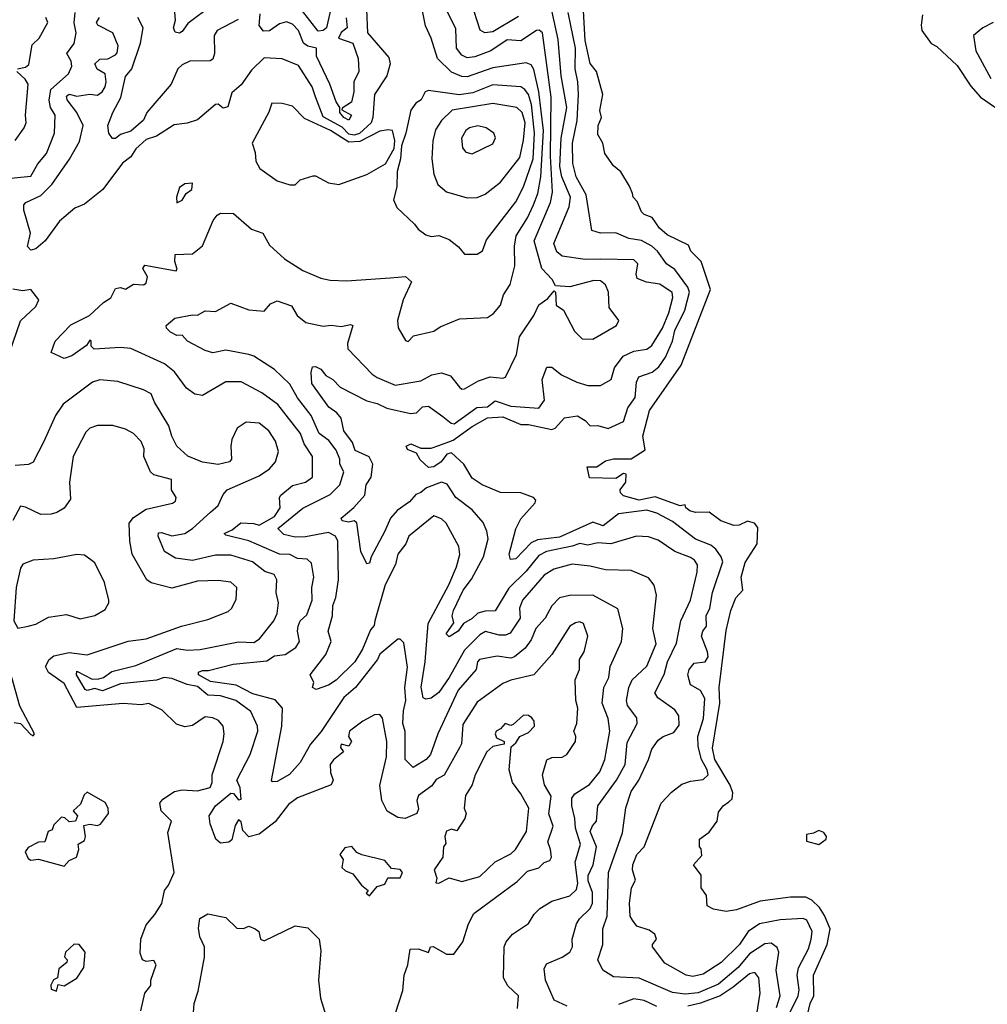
# Model space of a CAD drawing. Extents: x 1995148 to 2088947, y 769131 to 906009.
# Tile 5 of 256: x 2002192 to 2005962, y 773642 to 777477. Entities that reach past the tile are written whole.
import ezdxf

# ---------------------------------------------------------------- set-up
doc = ezdxf.new("R2010")
doc.units = 0

msp = doc.modelspace()

# ---------------------------------------------------------------- linework, layer by layer
at = {"layer": '0CON05XD'}
for points in [[(2003418.2, 777585), (2003388.1, 777445), (2003375, 777434), (2003355, 777432.2), (2003290.6, 777515)], [(2002330, 776225), (2002391.7, 776288.3), (2002464, 776325), (2002518.8, 776375), (2002547.1, 776392.9), (2002565, 776430), (2002585, 776433.8), (2002605, 776426.7), (2002635, 776446), (2002675, 776443.8), (2002685, 776450), (2002690, 776475), (2002672.3, 776507.7), (2002679.4, 776520.6), (2002801.2, 776498.8), (2002806, 776505), (2002796.7, 776535), (2002797.5, 776562.5), (2002865.6, 776564.4), (2002904.2, 776595.8), (2002946.2, 776695), (2002961.2, 776715), (2002975, 776722.5), (2003025, 776721.2), (2003095, 776661.2), (2003138.8, 776645), (2003165, 776598), (2003223.8, 776545), (2003295, 776499.4), (2003365, 776469.4), (2003401.5, 776461.5), (2003465, 776459.7), (2003635, 776471.4), (2003695, 776476), (2003718.8, 776455), (2003685.7, 776385), (2003664, 776305), (2003666.7, 776276.7), (2003695, 776227.5), (2003705, 776222.5), (2003726.7, 776245), (2003805, 776263.8), (2003829.7, 776280.3), (2003905, 776312), (2004015, 776316.2), (2004037.8, 776332.2), (2004065.5, 776364.5), (2004077.5, 776405), (2004102.9, 776445), (2004121.8, 776518.2), (2004119.3, 776595), (2004126.7, 776635), (2004171.1, 776705), (2004194.1, 776755), (2004210.9, 776799.2), (2004222.3, 776865), (2004232.3, 777045), (2004214.1, 777195), (2004195, 777281.9), (2004185, 777301.1), (2004165, 777308.8), (2004035, 777289.2), (2003935, 777253.8), (2003914.7, 777254.7), (2003875, 777271.8), (2003820, 777325), (2003795.6, 777405), (2003772.8, 777452.8), (2003756.9, 777536.9)], [(2004135, 777489.3), (2004035, 777429.3), (2004004.8, 777424.8), (2003986.2, 777436.2), (2003950.5, 777545)], [(2002145, 776857.5), (2002235, 776866.9), (2002262.5, 776915), (2002296.5, 776955), (2002328.1, 777035), (2002330.6, 777105), (2002312.5, 777135), (2002307, 777163), (2002314, 777204), (2002382, 777265), (2002395.8, 777295), (2002392.9, 777315), (2002375.6, 777345), (2002405, 777383.3), (2002411.8, 777425), (2002404.5, 777464.5), (2002407.8, 777505)], [(2003543.9, 777516.1), (2003546.9, 777425), (2003629.8, 777329.8), (2003635.6, 777305), (2003622.4, 777257.6), (2003574.5, 777185.5), (2003568.5, 777095), (2003561.5, 777075), (2003516.5, 777033.5), (2003495, 777027.1), (2003475, 777031.1), (2003447.9, 777057.9), (2003375, 777098.8), (2003344.4, 777175.6), (2003331.8, 777215), (2003277.8, 777297.8), (2003215, 777324.4), (2003145, 777328), (2003095, 777279.4), (2003055, 777223.1), (2003018.9, 777191.1), (2003002.9, 777137.1), (2002985, 777132), (2002965, 777147.5), (2002955, 777146.2), (2002885, 777087.1), (2002845, 777073.3), (2002793.4, 777066.6), (2002725, 777022.5), (2002685, 777009.3), (2002645, 776972.9), (2002625, 776942.9), (2002592.8, 776917.2), (2002515.5, 776815), (2002445, 776758.5), (2002407.4, 776742.6), (2002347.6, 776692.4), (2002291.4, 776615), (2002255, 776584), (2002235, 776578.8), (2002222.5, 776592.5), (2002234.4, 776645), (2002208.5, 776735), (2002208.6, 776755), (2002215.5, 776764.5), (2002275, 776791.5), (2002317.3, 776835), (2002386.2, 776933.8), (2002425, 777002), (2002439.1, 777065), (2002414.6, 777115), (2002377.1, 777165), (2002375, 777178.9), (2002385, 777186.9), (2002415, 777179.3), (2002465, 777186.4), (2002495, 777182.5), (2002513.1, 777195), (2002525.5, 777215), (2002529.6, 777235), (2002525.5, 777265), (2002494, 777284), (2002485.4, 777305), (2002505, 777322.7), (2002535, 777323.6), (2002565, 777340), (2002572.2, 777347.8), (2002575.6, 777375), (2002555, 777425.8), (2002496.2, 777455), (2002492, 777465), (2002503.1, 777485)], [(2003397.1, 775837.1), (2003359.1, 775865), (2003327.7, 775935), (2003274, 776004), (2003245, 776057.5), (2003185, 776114.4), (2003105, 776165.5), (2003085, 776172.2), (2002995, 776190), (2002945, 776179.2), (2002915, 776188), (2002846.2, 776225), (2002825, 776248), (2002805, 776247.1), (2002779.1, 776259.1), (2002763.8, 776275), (2002763.3, 776285), (2002796.1, 776313.9), (2002865, 776327.5), (2002885, 776326), (2002915, 776343.1), (2002955, 776339.7), (2003015, 776372), (2003085, 776347.1), (2003145, 776341.9), (2003169.7, 776370.3), (2003195, 776382), (2003251.5, 776361.5), (2003272.9, 776325), (2003307.5, 776297.5), (2003375, 776282.2), (2003405, 776286.2), (2003445, 776280.9), (2003480.7, 776289.3), (2003490, 776285), (2003469.2, 776215), (2003470, 776195), (2003565, 776095.8), (2003585, 776082.9), (2003655, 776053.5), (2003755, 776070.4), (2003797.2, 776092.8), (2003835, 776101.4), (2003870, 776090), (2003906.2, 776045), (2003915, 776038), (2003925, 776039.2), (2003980.2, 776069.8), (2004025, 776085.7), (2004075, 776080), (2004085, 776083.8), (2004127.3, 776172.7), (2004139.2, 776240.8), (2004195.8, 776325), (2004215, 776366.2), (2004249.5, 776390.5), (2004275, 776420), (2004280, 776415), (2004282.5, 776365), (2004311.2, 776345), (2004353.4, 776263.4), (2004384.1, 776234.1), (2004425, 776232), (2004516.7, 776285), (2004526.7, 776305), (2004489.2, 776355), (2004485.6, 776415), (2004474.2, 776444.2), (2004455, 776459.2), (2004429.1, 776460.9), (2004335, 776436.2), (2004280, 776440), (2004266.7, 776465), (2004226.9, 776506.9), (2004196.2, 776615), (2004260, 776765), (2004268.2, 776805), (2004259.5, 776945), (2004262.8, 777175), (2004228.8, 777425), (2004215.9, 777435.9), (2004205, 777434.6), (2004145, 777394.4), (2004091.5, 777398.5), (2004027.5, 777355), (2003965, 777331.8), (2003935, 777327.9), (2003915, 777338.5), (2003893.8, 777365), (2003891.1, 777441.1), (2003855.3, 777515.3)], [(2002944.3, 777535), (2002847.7, 777462.3), (2002825, 777430), (2002815, 777424), (2002798.3, 777428.3), (2002791.2, 777445), (2002798.8, 777475), (2002795, 777520)], [(2003464, 777484), (2003467.5, 777445), (2003445, 777427.1), (2003434.2, 777405), (2003490, 777385), (2003510.6, 777325), (2003512.9, 777275), (2003494.3, 777235), (2003494.3, 777195), (2003484.5, 777155), (2003448.3, 777131.7), (2003447.5, 777125), (2003485.3, 777105.3), (2003475, 777085.8), (2003454.5, 777095), (2003438.8, 777115), (2003440, 777135), (2003425, 777156), (2003400.8, 777225), (2003348.2, 777335), (2003348.8, 777365), (2003315, 777373.8), (2003298.2, 777385), (2003278.2, 777435), (2003255, 777458.8), (2003231.7, 777468.3), (2003205, 777460), (2003165, 777432.7), (2003141.4, 777431.4), (2003124.5, 777454.5), (2003129.1, 777499.1)], [(2005141, 773629), (2005155.4, 773675), (2005139.2, 773775), (2005150, 773845), (2005143.4, 773863.4), (2005119.7, 773879.7), (2005095, 773876.7), (2005035, 773838.7), (2004990.7, 773785), (2004915, 773719.4), (2004835, 773686.8), (2004785, 773680.9), (2004735, 773688.2), (2004605, 773743.6), (2004505, 773748.6), (2004464, 773775), (2004444.5, 773815), (2004463.8, 773875), (2004464.5, 773935), (2004481.1, 773985), (2004486.7, 774155), (2004541.1, 774308.9), (2004553.7, 774406.3), (2004575, 774470), (2004604.5, 774515), (2004642.5, 774595), (2004654.5, 774635.5), (2004679.1, 774670.9), (2004698.8, 774685), (2004740.3, 774699.7), (2004761.2, 774728.8), (2004760, 774765), (2004745, 774788), (2004678, 774835), (2004667.1, 774855), (2004703.6, 774926.4), (2004715.6, 774975.6), (2004751.3, 775048.7), (2004767.5, 775135), (2004805.6, 775215), (2004831.8, 775325), (2004832.7, 775352.7), (2004821.1, 775371.1), (2004805, 775382.1), (2004745, 775405.6), (2004679.8, 775449.8), (2004642.4, 775462.4), (2004595, 775464.4), (2004495, 775434.5), (2004445, 775439.4), (2004405, 775430.5), (2004375, 775436.9), (2004345, 775426.3), (2004245, 775405.3), (2004215, 775390), (2004165, 775328.5), (2004097.2, 775262.8), (2004045, 775174.2), (2004005, 775173.2), (2003977.1, 775165), (2003955, 775143.6), (2003921.2, 775125), (2003900, 775095), (2003865, 775073.3), (2003854.2, 775085), (2003882.9, 775127.1), (2003876.4, 775155), (2003881.6, 775175), (2003920, 775255), (2003953, 775297), (2003998.5, 775385), (2004017.1, 775455), (2004012.2, 775485), (2003997.9, 775517.9), (2003955, 775567.5), (2003891.9, 775615), (2003857.2, 775667.2), (2003835, 775675.6), (2003776.5, 775653.5), (2003755, 775634.4), (2003735, 775627.1), (2003711.1, 775598.9), (2003662.9, 775565), (2003636.7, 775535), (2003615.3, 775484.7), (2003562, 775385), (2003555, 775360), (2003545, 775356.7), (2003520.6, 775405), (2003505, 775516.2), (2003495, 775524), (2003475, 775519.1), (2003448, 775525), (2003444, 775535), (2003493.8, 775576.2), (2003536.9, 775625), (2003541.8, 775665), (2003561.8, 775695), (2003568, 775745), (2003553.7, 775773.7), (2003498.9, 775798.9), (2003489.1, 775829.1), (2003454.6, 775875), (2003444, 775925), (2003428, 775945), (2003397, 775967), (2003329.8, 776059.8), (2003327.4, 776102.6), (2003333.3, 776125), (2003345, 776126.2), (2003365, 776115.7), (2003385, 776090.8), (2003412, 776075), (2003441.2, 776045), (2003545, 775992.2), (2003585, 775981.5), (2003622.9, 775962.9), (2003715, 775943.1), (2003737.5, 775945), (2003761.9, 775968.1), (2003785, 775970.8), (2003840.4, 775930.4), (2003872.5, 775905), (2003885, 775902.1), (2003973.7, 775966.3), (2004015, 775968.9), (2004045, 775991.8), (2004105, 775971.1), (2004215, 775963.1), (2004236.7, 775995), (2004228, 776075), (2004246.4, 776123.6), (2004265, 776123.3), (2004303, 776093), (2004363.3, 776065), (2004405, 776051.9), (2004455, 776051.2), (2004496.7, 776075), (2004509.4, 776120.6), (2004543.4, 776166.6), (2004585, 776185.5), (2004635, 776193.1), (2004655, 776206.9), (2004696.9, 776275), (2004721.4, 776335), (2004736.1, 776395), (2004733.7, 776413.7), (2004685.9, 776445.9), (2004634.4, 776454.4), (2004598.3, 776468.3), (2004594.2, 776485), (2004600, 776525), (2004585, 776541.4), (2004456.5, 776543.5), (2004395, 776542.3), (2004305.5, 776555.5), (2004285, 776572), (2004272.5, 776605), (2004332.9, 776747.1), (2004338, 776785), (2004304.2, 776865), (2004296.2, 776905), (2004301.3, 777015), (2004323.3, 777135), (2004302.3, 777257.7), (2004289.9, 777399.9), (2004265, 777512)], [(2005161.5, 773545), (2005224.7, 773675), (2005228.3, 773698.3), (2005221.5, 773755), (2005226.1, 773783.9), (2005265, 773858), (2005276.2, 773895), (2005279.1, 773925), (2005258.8, 773968.8), (2005245, 773975.5), (2005155, 773970), (2005075, 773954.6), (2005030.5, 773925), (2004996.8, 773875), (2004925.5, 773805), (2004855, 773758.9), (2004815, 773750), (2004788.8, 773755), (2004705, 773802), (2004657.5, 773865), (2004657.5, 773875), (2004672.5, 773895), (2004666.2, 773915), (2004645, 773930), (2004595.9, 773945.9), (2004579.1, 773969.1), (2004570.8, 773985), (2004567.5, 774035), (2004575.8, 774095), (2004590.8, 774125), (2004580, 774165), (2004581.5, 774185), (2004596.9, 774225), (2004625.5, 774255), (2004691.2, 774425), (2004731.7, 774468.3), (2004771.4, 774498.6), (2004805, 774510.8), (2004855, 774516.9), (2004874.4, 774535), (2004870.8, 774555), (2004848.6, 774595), (2004835.7, 774645.7), (2004833.6, 774685), (2004855.8, 774755), (2004862, 774832), (2004845, 774863.5), (2004805.6, 774885.6), (2004795.8, 774925), (2004800.8, 774945), (2004819.7, 774970.3), (2004863.3, 774975), (2004874.4, 774995), (2004872.2, 775015), (2004847.9, 775075), (2004853.3, 775095), (2004868.2, 775115), (2004866.5, 775155), (2004881.5, 775185), (2004891.5, 775245), (2004930.9, 775365), (2004925.6, 775385), (2004904.6, 775414.6), (2004885, 775429.4), (2004825, 775452.9), (2004735, 775522), (2004675, 775554), (2004635.7, 775565.7), (2004525, 775552.2), (2004465, 775505.5), (2004425, 775520), (2004295, 775461.3), (2004209.2, 775450.8), (2004185, 775438.5), (2004125, 775376.2), (2004104, 775374), (2004099.2, 775395), (2004125, 775493.8), (2004145, 775532.5), (2004200, 775595), (2004203.3, 775605), (2004193.3, 775615), (2004145, 775634.3), (2004065, 775634.4), (2003993.8, 775665), (2003955, 775691.2), (2003922.5, 775745), (2003875, 775789.5), (2003855.8, 775784.2), (2003833.8, 775755), (2003805.4, 775735), (2003785, 775732.8), (2003752.2, 775762.2), (2003738.1, 775788.1), (2003702.5, 775802.5), (2003697.5, 775815), (2003715.8, 775824.2), (2003755, 775808), (2003795, 775807.5), (2003825, 775817.5), (2003881.2, 775838.8), (2003955, 775891.8), (2004015, 775926), (2004075, 775929.1), (2004145, 775900.3), (2004175, 775900.4), (2004265, 775880.4), (2004278.6, 775885), (2004315, 775925.8), (2004365, 775933.1), (2004395.4, 775915.4), (2004415, 775894.3), (2004445, 775895.7), (2004485, 775884.4), (2004545, 775912), (2004561.8, 775965), (2004589.7, 776005), (2004595.5, 776065), (2004604.5, 776085), (2004656, 776104), (2004682.5, 776125), (2004708.1, 776161.9), (2004735.9, 776225), (2004745, 776265.6), (2004783.2, 776345), (2004802.1, 776415), (2004794.6, 776435), (2004745, 776503.3), (2004711.4, 776525), (2004677.1, 776575), (2004655, 776594.1), (2004615, 776616.2), (2004564.7, 776624.7), (2004515, 776646.7), (2004455, 776645.7), (2004421.2, 776655), (2004398.7, 776795), (2004359.7, 776865), (2004346.9, 776916.9), (2004346.2, 776995), (2004363.6, 777083.6), (2004368.8, 777185), (2004366.5, 777235), (2004355.9, 777285), (2004357.5, 777365), (2004329.6, 777505)], [(2005255, 773573.8), (2005272.3, 773645), (2005286.4, 773675), (2005284.6, 773755), (2005338.2, 773875), (2005350, 773935), (2005328.1, 773988.1), (2005308.1, 774018.1), (2005277.8, 774047.8), (2005255, 774059.5), (2005195, 774058.6), (2005076.8, 774043.2), (2004985, 774010), (2004945, 774002.5), (2004895, 774012.5), (2004870, 774025), (2004867.5, 774065), (2004847.5, 774095), (2004847.5, 774145), (2004817.5, 774185), (2004849.3, 774220.7), (2004847, 774247), (2004840, 774255), (2004840, 774285), (2004878.1, 774311.9), (2004910, 774355), (2004915, 774390), (2004932.5, 774415), (2004955, 774430), (2004967.7, 774442.3), (2004970, 774465), (2004959.6, 774495), (2004899.7, 774595), (2004891.1, 774638.9), (2004920.3, 774815), (2004917.5, 774875), (2004945, 775097.5), (2004962.5, 775175), (2004982.3, 775225), (2005009.6, 775255), (2005002.7, 775305), (2005017.9, 775362.1), (2005065.4, 775435), (2005068.5, 775498.5), (2005055.4, 775515.4), (2005027.3, 775522.7), (2004995, 775508), (2004975, 775506), (2004923.3, 775525), (2004877.8, 775557.8), (2004825, 775557.5), (2004803.2, 775563.2), (2004787.5, 775575), (2004785, 775587.5), (2004765, 775583.3), (2004668.1, 775618.1), (2004605, 775605.4), (2004545, 775621.9), (2004533.3, 775633.3), (2004532, 775645), (2004553.8, 775675), (2004555, 775706.2), (2004545, 775708.8), (2004515, 775689.2), (2004411.7, 775691.7), (2004402.5, 775735), (2004440, 775735), (2004475, 775758.8), (2004505, 775766), (2004575, 775766.2), (2004628.8, 775801.2), (2004619.4, 775855), (2004645.7, 775955), (2004769.5, 776130.5), (2004883.6, 776425), (2004847.1, 776535), (2004806.2, 776575), (2004797.9, 776597.9), (2004715, 776638.6), (2004684.3, 776665), (2004655.6, 776705.6), (2004625, 776717.5), (2004615, 776727.5), (2004598.3, 776768.3), (2004582.5, 776785), (2004579.3, 776799.3), (2004568.3, 776828.3), (2004533.6, 776883.6), (2004505, 776906.7), (2004472, 776955), (2004464, 776995), (2004445, 777030), (2004446, 777065), (2004458.8, 777095), (2004452.7, 777122.7), (2004463.8, 777185), (2004439.4, 777275), (2004415, 777306.2), (2004395.6, 777395), (2004387.5, 777535)], [(2002183.1, 777285), (2002215, 777291.5), (2002228.1, 777301.9), (2002241.4, 777378.6), (2002267.5, 777405), (2002301.4, 777465), (2002294.5, 777484.5)], [(2003042.9, 777477.1), (2002961.2, 777435), (2002950, 777415), (2002951.4, 777345), (2002945, 777323.3), (2002934.2, 777315.8), (2002855, 777314.6), (2002825, 777301.1), (2002808.8, 777285), (2002782.3, 777225), (2002688.1, 777115), (2002674.5, 777085.5), (2002625, 777042.2), (2002585, 777028.8), (2002565, 777013.8), (2002553.6, 777013.6), (2002540, 777035), (2002536, 777065), (2002554.4, 777115), (2002586.5, 777173.5), (2002604.6, 777255), (2002629.2, 777285), (2002662.5, 777385), (2002673.5, 777445), (2002652.2, 777485)], [(2005710, 777495), (2005703.8, 777455), (2005706.7, 777435), (2005743.6, 777383.6), (2005765, 777372.5), (2005845, 777297.5), (2005897.8, 777217.8), (2005934.7, 777174.7), (2005993.8, 777135)], [(2005984.5, 777465.5), (2005945, 777444.2), (2005908.6, 777415), (2005916.7, 777355), (2005975, 777247.1)], [(2002175, 777006.2), (2002210, 777055), (2002216.9, 777075), (2002214.3, 777105), (2002225.6, 777225), (2002213.9, 777245), (2002181.1, 777275)], [(2003925, 776563.3), (2003975, 776563.8), (2003995, 776576.7), (2004011.3, 776618.7), (2004125, 776767.5), (2004154.7, 776825), (2004193.1, 776935), (2004198, 777035), (2004186.3, 777146.3), (2004175, 777185.6), (2004160.6, 777205), (2004145, 777214.4), (2004035, 777223.4), (2003957.8, 777192.2), (2003904, 777184), (2003785, 777200.8), (2003771.2, 777195), (2003756.7, 777165), (2003735, 777151.2), (2003715.4, 777124.6), (2003696.9, 777035), (2003680, 776985), (2003675.8, 776934.2), (2003663.3, 776885), (2003661.9, 776825), (2003648.6, 776775), (2003661.2, 776745), (2003730.6, 776680.6), (2003745, 776660), (2003775, 776638), (2003795, 776632), (2003825, 776636.2), (2003865, 776620), (2003901.7, 776591.7), (2003925, 776563.3)], [(2003265, 776833.3), (2003285, 776853.3), (2003335, 776868.8), (2003345, 776868.8), (2003395, 776840.8), (2003435, 776834.3), (2003545, 776873.8), (2003616.7, 776915), (2003650.8, 776975), (2003654.3, 777005.7), (2003644.6, 777044.6), (2003627.9, 777047.9), (2003595, 777041.7), (2003517.4, 777002.6), (2003475, 776999.6), (2003403.5, 777045), (2003302.1, 777092.1), (2003255, 777139.2), (2003215, 777150), (2003175, 777152), (2003163.4, 777116.6), (2003097.5, 776995), (2003109.4, 776959.4), (2003111.9, 776925), (2003127.2, 776897.2), (2003195, 776848.6), (2003245, 776833.8), (2003265, 776833.3)], [(2003935, 776782.9), (2003975, 776784.2), (2004005, 776797.5), (2004065, 776843.1), (2004140.7, 776939.3), (2004155, 777006.7), (2004160.8, 777075), (2004150, 777115), (2004129.2, 777135), (2004035, 777150), (2003876.5, 777123.5), (2003836.1, 777083.9), (2003812.2, 777047.8), (2003801.8, 777005), (2003798.1, 776935), (2003805.8, 776875), (2003821.2, 776835), (2003855.6, 776805.6), (2003935, 776782.9)], [(2003955, 776954.2), (2004035, 776993.3), (2004046.4, 777016.4), (2004040, 777035), (2004010, 777055), (2003977.3, 777062.7), (2003945, 777055.6), (2003930, 777045), (2003912.9, 777015), (2003917.7, 776977.7), (2003930.3, 776960.3), (2003955, 776954.2)], [(2002805, 776763.3), (2002825, 776773.3), (2002840.7, 776799.3), (2002862.5, 776815), (2002865, 776840), (2002835, 776836.7), (2002815, 776822.5), (2002802.5, 776785), (2002805, 776763.3)], [(2002135, 776130), (2002195.8, 776304.2), (2002255, 776358.8), (2002266.2, 776385), (2002235.9, 776425.9), (2002205, 776420), (2002165, 776427.5)], [(2004131.4, 773625), (2004136, 773675), (2004093.8, 773713.8), (2004076.7, 773745), (2004079.5, 773865), (2004086.9, 773885), (2004112.5, 773915), (2004175, 773956.7), (2004197.1, 773992.9), (2004218.8, 774015), (2004265, 774042.9), (2004335, 774064.4), (2004361.9, 774088.1), (2004366.8, 774113.2), (2004356.7, 774195), (2004377.1, 774265), (2004357.6, 774327.6), (2004355.3, 774365), (2004342.7, 774415), (2004343.3, 774445), (2004355, 774460.9), (2004412.1, 774497.9), (2004452.8, 774547.2), (2004471.6, 774595), (2004491.5, 774705), (2004484.3, 774755), (2004461.2, 774815), (2004468.5, 774875), (2004487.9, 774915), (2004492.3, 774957.7), (2004536.4, 775055), (2004542.2, 775105), (2004522.5, 775182.5), (2004425, 775234.5), (2004334.2, 775234.2), (2004295, 775224.2), (2004265, 775194), (2004239.4, 775145), (2004203.6, 775105), (2004185, 775060.8), (2004161.5, 775028.5), (2004120, 774995), (2004105, 774990), (2004052.6, 774997.4), (2003984, 774985), (2003976, 774975), (2003970, 774945), (2003900.8, 774865), (2003821.5, 774695), (2003792.2, 774615), (2003775.7, 774595), (2003725, 774564), (2003694.5, 774595), (2003693.7, 774703.7), (2003685.4, 774735), (2003687.7, 774785), (2003697.1, 774825), (2003693, 774875), (2003703.6, 774955), (2003689.3, 775049.3), (2003675, 775063.3), (2003665, 775063.3), (2003595.7, 775005), (2003586.7, 774985), (2003500.8, 774875), (2003455, 774836.9), (2003366.5, 774703.5), (2003324.5, 774655), (2003285, 774583.3), (2003243, 774537), (2003195, 774510), (2003177.5, 774507.5), (2003173.8, 774513.8), (2003213.5, 774725), (2003216.1, 774795), (2003187.5, 774827.5), (2003101.1, 774851.1), (2003035, 774884.1), (2002935, 774899.5), (2002888.8, 774925), (2002888.8, 774935), (2002905, 774941.1), (2002928.3, 774941.7), (2003023.7, 774966.3), (2003155, 774979.1), (2003185, 774999.1), (2003225.9, 775004.1), (2003268.3, 775031.7), (2003282.9, 775055), (2003274.5, 775095), (2003276.5, 775115), (2003285, 775135.6), (2003310.9, 775159.1), (2003331.5, 775215), (2003330.4, 775265), (2003337.8, 775305), (2003329.5, 775359.5), (2003312.5, 775375), (2003275, 775378.5), (2003245, 775393.1), (2003205, 775394.6), (2003085, 775446.9), (2002995, 775468.8), (2002988.8, 775475), (2003019.8, 775490.2), (2003053.4, 775516.6), (2003105, 775514), (2003125, 775507.5), (2003185, 775542.1), (2003207.2, 775575), (2003204.6, 775615), (2003210, 775625), (2003255, 775661.8), (2003305.4, 775674.6), (2003332.5, 775695), (2003333.1, 775775), (2003300.9, 775825), (2003286.2, 775865), (2003197.7, 775977.7), (2003135, 776023.3), (2003055, 776065.6), (2002995, 776065.5), (2002905, 776013.3), (2002875, 776017.5), (2002842, 776042), (2002795.5, 776105.5), (2002756.2, 776136.2), (2002625, 776195.4), (2002585, 776199.6), (2002482.9, 776192.9), (2002470, 776205), (2002470, 776225), (2002465, 776228.8), (2002452.3, 776207.7), (2002395, 776166.7), (2002365, 776157.5), (2002315, 776180), (2002330, 776225)], [(2002935, 775558), (2002965.8, 775584.2), (2002985, 775627.5), (2003000, 775645), (2003125, 775700), (2003165, 775727.1), (2003188.6, 775755), (2003200, 775795), (2003189.4, 775835), (2003162.5, 775875), (2003125, 775905.6), (2003075, 775909.2), (2003038.8, 775885), (2003018.8, 775841.2), (2003014.2, 775815), (2003018, 775765), (2003010, 775755), (2002965, 775744.2), (2002905, 775752.5), (2002846.7, 775776.7), (2002805, 775816), (2002784.4, 775855), (2002773.1, 775895), (2002717.1, 775987.1), (2002705, 776018.8), (2002675, 776034.3), (2002575, 776067.5), (2002505, 776074.3), (2002476.2, 776065), (2002361.4, 775978.6), (2002331.4, 775935), (2002286.4, 775833.6), (2002245, 775753.3), (2002226, 775744), (2002175, 775740)], [(2002663.6, 773616.4), (2002680, 773685), (2002702.5, 773715), (2002703.3, 773735), (2002723.3, 773795), (2002715, 773812.5), (2002685, 773808.8), (2002671.2, 773815), (2002661.2, 773841.2), (2002664.3, 773895), (2002685, 773951.2), (2002718.9, 773991.1), (2002745.4, 774034.6), (2002756, 774085), (2002772, 774105), (2002793.8, 774155), (2002768.8, 774311.2), (2002783.3, 774355), (2002743.3, 774395), (2002738, 774425), (2002749.7, 774440.3), (2002795, 774470.6), (2002825, 774476.9), (2002885, 774473.3), (2002933.9, 774486.1), (2002941.6, 774505), (2002941.9, 774535), (2002984.4, 774665.6), (2002989.4, 774695), (2002984.6, 774724.6), (2002967, 774747), (2002945, 774757.8), (2002915, 774760.6), (2002865, 774727.5), (2002835, 774721.8), (2002803.1, 774733.1), (2002747.4, 774787.4), (2002695, 774813.3), (2002665, 774808.2), (2002595, 774813.1), (2002415, 774798), (2002365, 774890.8), (2002305, 774934.2), (2002292.5, 774957.5), (2002306.9, 774985), (2002325, 774998.9), (2002385, 775011.2), (2002455, 775002.2), (2002615, 775056.5), (2002685.3, 775064.7), (2002822.5, 775115), (2002925, 775140), (2003005, 775171.2), (2003018.8, 775185), (2003035, 775220), (2003037.5, 775265), (2003015, 775285.8), (2002965, 775291.9), (2002885, 775290), (2002785, 775262.2), (2002705, 775283.1), (2002687.5, 775295), (2002630, 775395), (2002621.1, 775445), (2002618.5, 775515), (2002635, 775538.1), (2002685, 775570), (2002786.9, 775593.1), (2002798.7, 775601.3), (2002802.2, 775615), (2002784, 775645), (2002783.3, 775685), (2002715, 775703.9), (2002701.2, 775715), (2002675.5, 775775), (2002677.1, 775805), (2002665, 775833.8), (2002636.2, 775865), (2002605, 775881.4), (2002555, 775895.7), (2002495.8, 775895.8), (2002465, 775885.8), (2002449.7, 775870.3), (2002400, 775775), (2002385.6, 775675), (2002390.5, 775609.5), (2002365.9, 775574.1), (2002337.5, 775557.5), (2002315, 775550), (2002275, 775548.8), (2002215, 775578), (2002195, 775581.2), (2002165, 775525.8)], [(2004324.6, 773634.6), (2004275, 773658), (2004240, 773735), (2004235, 773780), (2004245, 773798.8), (2004305.4, 773824.6), (2004336, 773845), (2004346, 773865), (2004344.2, 773895), (2004360.8, 773955), (2004372.9, 773975), (2004414.5, 774015), (2004423.9, 774035), (2004423.5, 774076.5), (2004407.3, 774122.7), (2004406.3, 774143.7), (2004426.8, 774185), (2004439.6, 774255), (2004414.8, 774315), (2004423.4, 774336.6), (2004439.4, 774355), (2004444.4, 774415), (2004517.5, 774515), (2004551.5, 774575), (2004559.2, 774660.8), (2004597.3, 774735), (2004596.9, 774756.9), (2004559.5, 774805), (2004556.7, 774825), (2004565.5, 774875), (2004578.9, 774905), (2004635, 774959.2), (2004671.5, 775045), (2004658.2, 775105), (2004672.5, 775235), (2004664.2, 775274.2), (2004642.3, 775302.3), (2004575, 775330.8), (2004475, 775333.5), (2004415, 775348.5), (2004344.6, 775355.4), (2004273.1, 775336.9), (2004235, 775313.3), (2004151.5, 775215), (2004138.9, 775185), (2004142.5, 775145), (2004102.9, 775087.1), (2004085, 775079.1), (2004059.6, 775079.6), (2004006.9, 775093.1), (2003985, 775080.6), (2003925, 775021.5), (2003865, 774914.3), (2003825, 774855.8), (2003795, 774834), (2003775, 774830), (2003764, 774835), (2003756.8, 774876.8), (2003772, 774975), (2003783.5, 775125), (2003863.8, 775275), (2003894.5, 775345), (2003906.6, 775393.4), (2003902.5, 775425), (2003854.2, 775515), (2003835, 775532.5), (2003805, 775544.2), (2003707.8, 775465), (2003696.9, 775435), (2003665.5, 775395), (2003655.9, 775354.1), (2003615.4, 775275), (2003575.5, 775134.5), (2003572.7, 775117.3), (2003559.4, 775100.6), (2003527.9, 775025), (2003498.2, 774975), (2003425, 774904.6), (2003395, 774884.5), (2003347.5, 774867.5), (2003332.5, 774875), (2003337.5, 774895), (2003323.3, 774925), (2003385.4, 775004.6), (2003405.5, 775055), (2003394.4, 775095), (2003410.4, 775155), (2003412.3, 775195), (2003424, 775226), (2003433.6, 775295), (2003432, 775445), (2003421.9, 775465), (2003395, 775478.6), (2003305, 775462.3), (2003265, 775461.2), (2003221.8, 775471.8), (2003197.5, 775495), (2003295, 775574.5), (2003402.3, 775627.7), (2003440, 775665), (2003454.5, 775715), (2003439.5, 775745), (2003439.5, 775765), (2003425, 775800), (2003397.1, 775837.1)], [(2003641.1, 773558.9), (2003684.4, 773695), (2003689.4, 773755), (2003704.2, 773795), (2003713.6, 773856.4), (2003745, 773857.5), (2003785, 773843.3), (2003792.5, 773865), (2003803.6, 773866.4), (2003855, 773836.7), (2003883.6, 773836.4), (2003918.8, 773885), (2003941.2, 773955), (2003962, 773995), (2004130, 774120), (2004170.2, 774159.8), (2004215, 774172.5), (2004235.9, 774194.1), (2004258.1, 774201.9), (2004264.4, 774215), (2004259.6, 774245), (2004249.1, 774275), (2004270, 774335), (2004253.9, 774383.9), (2004262.5, 774452.5), (2004236.6, 774496.6), (2004229.4, 774535), (2004245.7, 774594.3), (2004265, 774602.5), (2004305, 774604.4), (2004323.3, 774615), (2004356.9, 774665), (2004358.6, 774685), (2004351.2, 774705), (2004362.5, 774735), (2004366.5, 774795), (2004359.4, 774825), (2004355.6, 774905), (2004373.1, 774945), (2004373.3, 774985), (2004390.8, 775015), (2004406, 775075), (2004388.8, 775125), (2004375, 775130.8), (2004357.7, 775127.7), (2004335, 775114.2), (2004265, 775004), (2004195.8, 774925), (2004105.5, 774904.5), (2004075, 774891.4), (2003975, 774818.6), (2003919.2, 774730.8), (2003913.4, 774656.6), (2003907.2, 774642.8), (2003846.1, 774533.9), (2003815, 774516.9), (2003797.2, 774492.8), (2003745.5, 774454.5), (2003739.7, 774435), (2003746.5, 774403.5), (2003740, 774385), (2003694.3, 774365.7), (2003665, 774369.5), (2003624.1, 774394.1), (2003603.6, 774435), (2003595.8, 774494.2), (2003621.8, 774605), (2003622.7, 774665), (2003605.9, 774755.9), (2003595, 774770), (2003575, 774768.8), (2003528.8, 774745), (2003477.5, 774705), (2003473.6, 774685), (2003484.4, 774665), (2003475, 774647.1), (2003444.3, 774655), (2003442, 774642), (2003453.3, 774625), (2003415, 774594), (2003402.2, 774575), (2003403.1, 774545), (2003413.3, 774515), (2003405, 774496.9), (2003274.7, 774445.3), (2003240, 774420), (2003187.3, 774352.7), (2003125, 774304.5), (2003085, 774294.3), (2003062, 774318), (2003055, 774352.5), (2003045, 774360), (2003031.7, 774338.3), (2003018.3, 774281.7), (2003007.5, 774272.5), (2002975, 774269.2), (2002956, 774285), (2002934, 774345), (2002930, 774375), (2002955, 774414), (2003015, 774463.3), (2003025, 774462.5), (2003045, 774437.5), (2003055, 774440), (2003050.6, 774485), (2003038.6, 774515), (2003090.6, 774615), (2003119.6, 774705), (2003118.1, 774725), (2003092.6, 774782.6), (2003034, 774825), (2002975, 774843.2), (2002925, 774846.1), (2002885, 774880), (2002845, 774886.8), (2002785, 774910.9), (2002755, 774913.8), (2002725, 774904.1), (2002585, 774890), (2002515, 774862.2), (2002485, 774871), (2002455, 774863.7), (2002447.1, 774867.1), (2002412.9, 774925), (2002415, 774939.4), (2002475, 774908.1), (2002500.3, 774909.7), (2002518.1, 774915), (2002551.6, 774938.4), (2002645, 774961.1), (2002805, 775027.5), (2002845, 775021.2), (2002895, 775024), (2003045, 775053.1), (2003105, 775050.9), (2003126.9, 775065), (2003182.2, 775135), (2003195, 775163.3), (2003200.6, 775205), (2003191.4, 775245), (2003193.8, 775295), (2003183.3, 775315), (2003147.2, 775327.2), (2003098.8, 775365), (2003015, 775390.5), (2002955, 775390.9), (2002865, 775370.6), (2002799.4, 775379.4), (2002756, 775405), (2002732, 775465), (2002732.4, 775477.6), (2002745, 775479.4), (2002785, 775466.5), (2002835, 775474.7), (2002865, 775494.4), (2002935, 775558)], [(2002185, 775106.7), (2002225, 775114.2), (2002255, 775122.5), (2002305, 775148.8), (2002375, 775159.2), (2002427.3, 775142.7), (2002485, 775156), (2002525, 775178.8), (2002540, 775205), (2002539.2, 775215), (2002522, 775285), (2002485, 775361.2), (2002445, 775391.2), (2002415, 775394), (2002325, 775377.1), (2002245, 775370.8), (2002205, 775356), (2002195, 775340), (2002178.8, 775265), (2002170, 775135), (2002185, 775106.7)], [(2002170.8, 774739.2), (2002195.8, 774735.8), (2002235, 774692), (2002245, 774687.5), (2002250, 774695), (2002192.2, 774802.2), (2002161.9, 774915)], [(2003825, 774113.8), (2003865, 774133.8), (2003915, 774120), (2003985, 774140), (2004045, 774196), (2004105, 774227.5), (2004124.2, 774245), (2004166.2, 774315), (2004175.5, 774405), (2004145, 774460.8), (2004111.9, 774505), (2004098.5, 774555), (2004106.7, 774645), (2004125, 774660), (2004141.2, 774685), (2004175, 774700), (2004197.5, 774725), (2004196, 774745), (2004187, 774757), (2004175, 774766), (2004155, 774768), (2004115, 774731.4), (2004105, 774727.1), (2004084.1, 774735.9), (2004065.8, 774714.2), (2004048.8, 774705), (2004044.3, 774695), (2004049.5, 774679.5), (2004080, 774665), (2004080, 774655), (2004035, 774646.2), (2004012, 774625), (2003967.1, 774535), (2003955, 774496.7), (2003929.4, 774455), (2003924, 774405), (2003931.2, 774385), (2003926, 774365), (2003895, 774316.7), (2003875, 774323.1), (2003854.7, 774315.3), (2003848.7, 774295), (2003851.9, 774268.1), (2003843.1, 774255), (2003841.2, 774215), (2003807.5, 774165), (2003817, 774133), (2003813.8, 774115), (2003825, 774113.8)], [(2002365, 774180), (2002385, 774202), (2002413.3, 774215), (2002422.5, 774245), (2002420, 774265), (2002445, 774280), (2002448.8, 774295), (2002441.7, 774338.3), (2002465, 774343.3), (2002495, 774337.5), (2002506.4, 774343.6), (2002538, 774385), (2002537.1, 774405), (2002525, 774427.1), (2002455, 774467.5), (2002443, 774457), (2002429.3, 774420.7), (2002400, 774395), (2002417.5, 774375), (2002410, 774355), (2002385, 774352.5), (2002368.3, 774368.3), (2002355, 774370), (2002325, 774340), (2002318.3, 774321.7), (2002302.5, 774315), (2002290, 774275), (2002265, 774272.5), (2002225, 774252.5), (2002213.3, 774235), (2002225, 774210), (2002235, 774202.5), (2002265, 774207.5), (2002365, 774180)], [(2005305, 774264), (2005333.8, 774285), (2005336, 774295), (2005325, 774311.2), (2005305, 774318), (2005285, 774307.5), (2005257, 774303), (2005257, 774277), (2005305, 774264)], [(2003555, 774064), (2003585, 774100), (2003615, 774110), (2003626.4, 774133.6), (2003675, 774133.6), (2003683.9, 774155), (2003675, 774166.2), (2003640.9, 774170.9), (2003615, 774201.2), (2003525, 774223.3), (2003505, 774233.3), (2003485.7, 774255.7), (2003458.8, 774251.2), (2003440, 774225), (2003452.5, 774205), (2003447.5, 774175), (2003461.7, 774161.7), (2003489.5, 774149.5), (2003523.3, 774105), (2003550, 774085), (2003542.5, 774075), (2003555, 774064)], [(2002866.2, 773575), (2002872.5, 773645), (2002887.9, 773692.1), (2002912, 773825), (2002912, 773865), (2002893.8, 773905), (2002888.3, 773938.3), (2002894.5, 773975.5), (2002925, 773993.8), (2002995, 773979.2), (2003038.2, 773938.2), (2003063.6, 773936.4), (2003085, 773946.2), (2003110, 773935), (2003124.2, 773925), (2003130.8, 773895), (2003145, 773889.2), (2003265, 773947.5), (2003315, 773938.8), (2003358.8, 773895), (2003365, 773850), (2003356, 773735), (2003364.2, 773665), (2003385, 773597.5)], [(2002335, 773693.3), (2002341.7, 773718.3), (2002365, 773713.8), (2002415, 773743.8), (2002442.5, 773785), (2002447.5, 773845), (2002423.9, 773873.9), (2002404.1, 773875.9), (2002370, 773845), (2002367, 773827), (2002376.7, 773815), (2002376.2, 773805), (2002345, 773780), (2002340, 773745), (2002323.6, 773736.4), (2002313.6, 773716.4), (2002315, 773700), (2002335, 773693.3)], [(2005063.3, 773595), (2005077.3, 773685), (2005071.5, 773745), (2005056.2, 773765), (2005035, 773760.5), (2004972, 773708), (2004920.9, 773675), (2004845, 773645.6), (2004795, 773633.8)], [(2004675, 773632.7), (2004625, 773656.2), (2004585, 773662.5), (2004525, 773640.8)]]:
    msp.add_lwpolyline(points, dxfattribs=at)

doc.saveas('drawing.dxf')
